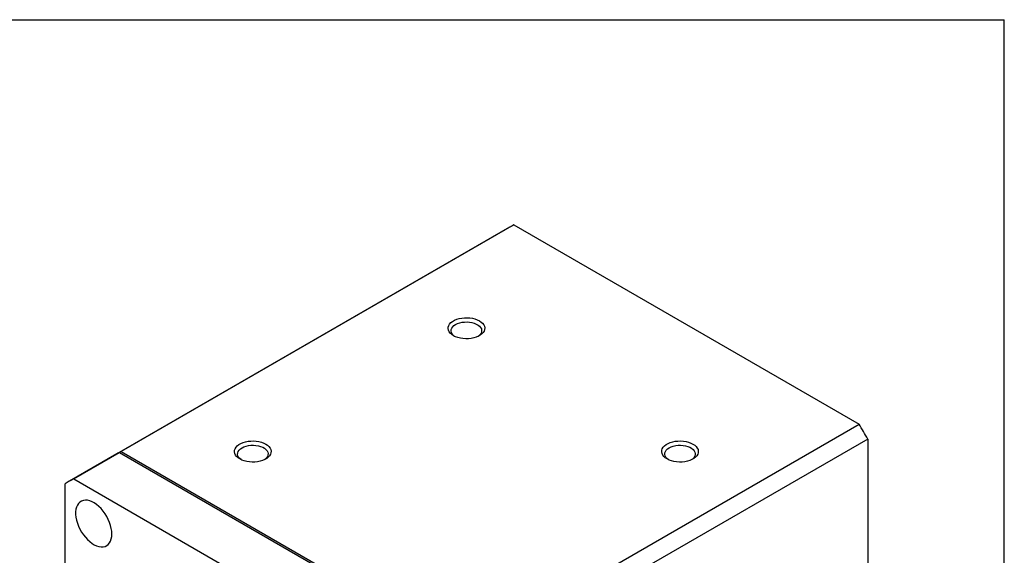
# Model space of a CAD drawing. Extents: x 11 to 421, y 5 to 275.
# Tile 10 of 10: x 376 to 416, y 248 to 270. Entities that reach past the tile are written whole.
import ezdxf

# ---------------------------------------------------------------- set-up
doc = ezdxf.new("R2010")
doc.units = 0
doc.layers.get('0').update_dxf_attribs({"linetype": 'CONTINUOUS'})

msp = doc.modelspace()

# ---------------------------------------------------------------- linework, layer by layer
at = {"color": 7, "linetype": 'CONTINUOUS'}
for p, q in [((15.907, 270.309), (415.957, 270.309)), ((415.957, 9.959), (415.957, 270.309)), ((395.689, 261.799), (379.602, 252.512)), ((395.867, 261.897), (379.781, 252.61)), ((395.867, 261.897), (410.01, 253.733)), ((393.923, 244.446), (410.01, 253.733)), ((410.363, 253.12), (394.276, 243.834)), ((410.363, 253.12), (410.363, 236.789)), ((379.602, 252.512), (377.658, 251.39)), ((377.836, 251.488), (379.71, 252.569)), ((379.707, 252.571), (379.71, 252.569)), ((379.71, 252.569), (393.852, 244.405)), ((379.781, 252.61), (393.923, 244.446)), ((377.483, 242.033), (377.483, 251.283)), ((377.836, 251.488), (391.978, 243.323))]:
    msp.add_line(p, q, dxfattribs=at)
for points in [[(393.393, 257.355), (393.319, 257.404), (393.26, 257.459), (393.215, 257.518), (393.186, 257.581), (393.173, 257.645), (393.178, 257.71), (393.198, 257.773), (393.235, 257.835), (393.288, 257.892), (393.354, 257.944), (393.434, 257.99), (393.524, 258.028), (393.623, 258.058), (393.729, 258.08), (393.839, 258.092), (393.951, 258.094), (394.062, 258.087), (394.171, 258.07), (394.273, 258.044), (394.368, 258.01), (394.453, 257.968), (394.526, 257.918), (394.586, 257.864), (394.631, 257.804), (394.66, 257.742), (394.672, 257.678), (394.668, 257.613), (394.647, 257.549), (394.61, 257.488), (394.558, 257.431), (394.491, 257.379), (394.412, 257.333), (394.322, 257.295), (394.223, 257.265), (394.117, 257.243), (394.007, 257.231), (393.895, 257.229), (393.783, 257.236), (393.675, 257.253), (393.572, 257.279), (393.478, 257.313), (393.393, 257.355)], [(393.441, 257.33), (393.386, 257.375), (393.341, 257.428), (393.311, 257.485), (393.298, 257.544), (393.303, 257.604), (393.324, 257.662), (393.361, 257.718), (393.414, 257.769), (393.481, 257.814), (393.56, 257.853), (393.648, 257.883), (393.745, 257.905), (393.846, 257.917), (393.949, 257.92), (394.051, 257.912), (394.15, 257.895), (394.243, 257.869), (394.327, 257.835), (394.4, 257.793), (394.46, 257.744), (394.505, 257.69), (394.535, 257.633), (394.547, 257.574), (394.543, 257.515), (394.522, 257.456), (394.484, 257.401), (394.432, 257.35), (394.405, 257.33)], [(384.643, 252.304), (384.569, 252.353), (384.51, 252.408), (384.465, 252.467), (384.436, 252.53), (384.423, 252.594), (384.428, 252.659), (384.448, 252.722), (384.485, 252.783), (384.538, 252.84), (384.604, 252.893), (384.684, 252.938), (384.774, 252.977), (384.873, 253.007), (384.979, 253.028), (385.089, 253.04), (385.201, 253.043), (385.312, 253.036), (385.421, 253.019), (385.523, 252.993), (385.618, 252.958), (385.703, 252.916), (385.776, 252.867), (385.836, 252.812), (385.881, 252.753), (385.91, 252.691), (385.922, 252.626), (385.918, 252.562), (385.897, 252.498), (385.86, 252.437), (385.808, 252.38), (385.741, 252.328), (385.662, 252.282), (385.572, 252.244), (385.473, 252.213), (385.367, 252.192), (385.257, 252.18), (385.145, 252.177), (385.033, 252.185), (384.925, 252.201), (384.822, 252.227), (384.728, 252.262), (384.643, 252.304)], [(402.143, 252.304), (402.069, 252.353), (402.01, 252.408), (401.965, 252.467), (401.936, 252.53), (401.923, 252.594), (401.928, 252.659), (401.948, 252.722), (401.985, 252.783), (402.038, 252.84), (402.104, 252.893), (402.184, 252.938), (402.274, 252.977), (402.373, 253.007), (402.479, 253.028), (402.589, 253.04), (402.701, 253.043), (402.812, 253.036), (402.921, 253.019), (403.023, 252.993), (403.118, 252.958), (403.203, 252.916), (403.276, 252.867), (403.336, 252.812), (403.381, 252.753), (403.41, 252.691), (403.422, 252.626), (403.418, 252.562), (403.397, 252.498), (403.36, 252.437), (403.308, 252.38), (403.241, 252.328), (403.162, 252.282), (403.072, 252.244), (402.973, 252.213), (402.867, 252.192), (402.757, 252.18), (402.645, 252.177), (402.533, 252.185), (402.425, 252.201), (402.322, 252.227), (402.228, 252.262), (402.143, 252.304)], [(384.691, 252.278), (384.636, 252.323), (384.591, 252.377), (384.561, 252.434), (384.548, 252.493), (384.553, 252.553), (384.574, 252.611), (384.611, 252.667), (384.664, 252.718), (384.731, 252.763), (384.81, 252.802), (384.898, 252.832), (384.995, 252.854), (385.096, 252.866), (385.199, 252.869), (385.301, 252.861), (385.4, 252.844), (385.493, 252.818), (385.577, 252.783), (385.65, 252.741), (385.71, 252.693), (385.755, 252.639), (385.785, 252.582), (385.797, 252.523), (385.793, 252.463), (385.772, 252.405), (385.734, 252.35), (385.682, 252.298), (385.655, 252.278)], [(402.191, 252.278), (402.136, 252.323), (402.091, 252.377), (402.061, 252.434), (402.048, 252.493), (402.053, 252.553), (402.074, 252.611), (402.111, 252.667), (402.164, 252.718), (402.231, 252.763), (402.31, 252.802), (402.398, 252.832), (402.495, 252.854), (402.596, 252.866), (402.699, 252.869), (402.801, 252.861), (402.9, 252.844), (402.993, 252.818), (403.077, 252.783), (403.15, 252.741), (403.21, 252.693), (403.255, 252.639), (403.285, 252.582), (403.297, 252.523), (403.293, 252.463), (403.272, 252.405), (403.234, 252.35), (403.182, 252.298), (403.155, 252.278)], [(379.4, 249.229), (379.394, 249.342), (379.375, 249.46), (379.346, 249.582), (379.304, 249.704), (379.252, 249.826), (379.191, 249.946), (379.12, 250.06), (379.042, 250.168), (378.958, 250.268), (378.869, 250.357), (378.776, 250.435), (378.681, 250.5), (378.586, 250.552), (378.492, 250.588), (378.401, 250.61), (378.314, 250.616), (378.233, 250.606), (378.158, 250.58), (378.092, 250.539), (378.035, 250.484), (377.988, 250.415), (377.953, 250.334), (377.929, 250.242), (377.916, 250.14), (377.916, 250.03), (377.929, 249.914), (377.953, 249.794), (377.988, 249.671), (378.035, 249.549), (378.092, 249.428), (378.158, 249.311), (378.233, 249.199), (378.314, 249.095), (378.401, 249.001), (378.492, 248.917), (378.586, 248.845), (378.681, 248.786), (378.776, 248.742), (378.869, 248.713), (378.958, 248.7), (379.042, 248.702), (379.12, 248.72), (379.191, 248.753), (379.252, 248.801), (379.304, 248.863), (379.346, 248.938), (379.375, 249.025), (379.394, 249.122), (379.4, 249.229)]]:
    msp.add_lwpolyline(points, dxfattribs=at)
for centre, radius, start, end in [((398.107, 257.61), 4.836, 117.586, 119.997), ((388.442, 240.873), 25.11, 29.1933, 30.8067), ((382.02, 248.324), 4.836, 117.586, 119.997), ((382.02, 248.325), 4.835, 118.5728, 119.9973), ((380.075, 247.202), 4.836, 117.5859, 122.4249)]:
    msp.add_arc(centre, radius, start, end, dxfattribs=at)

doc.saveas('drawing.dxf')
